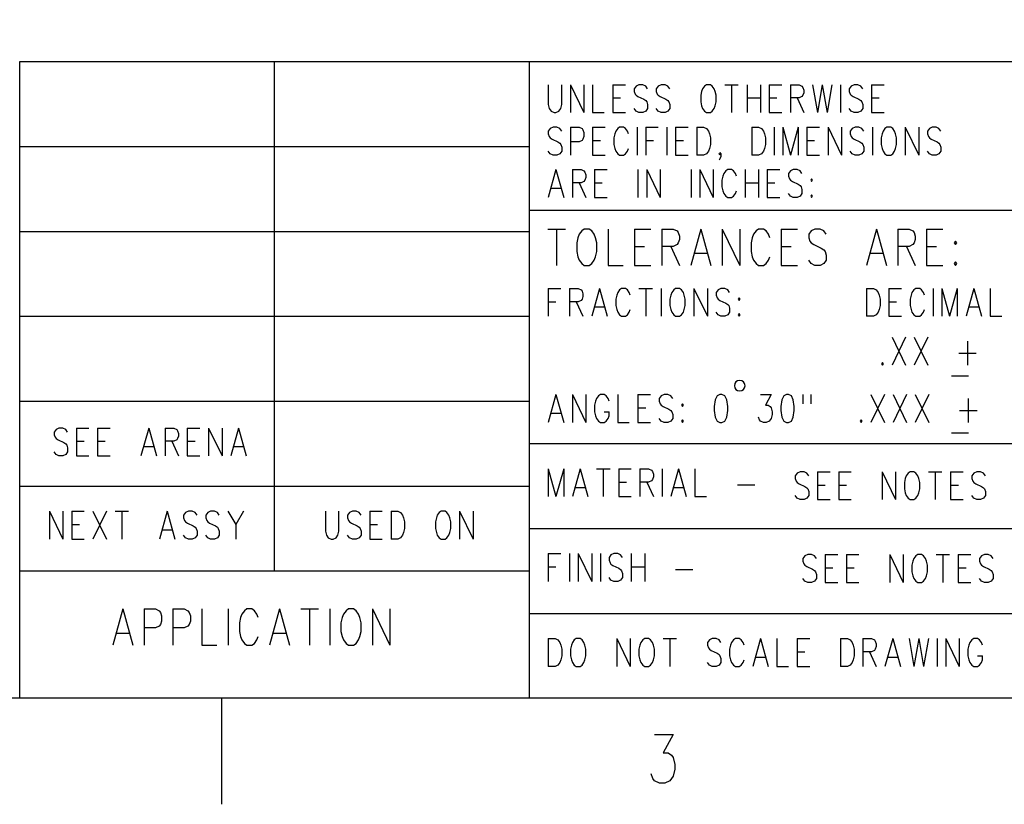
# Model space of a CAD drawing. Extents: x 2 to 38, y 4.3 to 27.6.
# Tile 25 of 33: x 23.5 to 28.4, y 4.3 to 8.2. Entities that reach past the tile are written whole.
import ezdxf

# ---------------------------------------------------------------- set-up
doc = ezdxf.new("R2010")
doc.units = 0
doc.layers.add('pho', color=1, linetype='CONTINUOUS')

msp = doc.modelspace()

# ---------------------------------------------------------------- linework, layer by layer
at = {"layer": 'pho', "color": 1}
for points in [[(2.54174, 4.85581), (2.54174, 27.07542), (37.45826, 27.07542), (37.45826, 4.85581), (2.54174, 4.85581)], [(23.49165, 4.85581), (23.49165, 8.03004), (37.45826, 8.03004)], [(24.76134, 5.49065), (24.76134, 8.03004)], [(26.03104, 8.03004), (26.03104, 4.85581)], [(26.12626, 7.91497), (26.12626, 7.81578), (26.13107, 7.79594), (26.14069, 7.78271), (26.15512, 7.7761), (26.16474, 7.7761), (26.17917, 7.78271), (26.18879, 7.79594), (26.1936, 7.81578), (26.1936, 7.91497)], [(26.23688, 7.91497), (26.23688, 7.7761)], [(26.23688, 7.91497), (26.30421, 7.7761)], [(26.30421, 7.91497), (26.30421, 7.7761)], [(26.3475, 7.91497), (26.3475, 7.7761), (26.40521, 7.7761)], [(26.4485, 7.91497), (26.4485, 7.7761)], [(26.4485, 7.91497), (26.51102, 7.91497)], [(26.62164, 7.89513), (26.61202, 7.90836), (26.59759, 7.91497), (26.57835, 7.91497), (26.56392, 7.90836), (26.5543, 7.89513), (26.5543, 7.88191), (26.55911, 7.86868), (26.56392, 7.86207), (26.57354, 7.85545)], [(26.73225, 7.89513), (26.72263, 7.90836), (26.70821, 7.91497), (26.68897, 7.91497), (26.67454, 7.90836), (26.66492, 7.89513), (26.66492, 7.88191), (26.66973, 7.86868), (26.67454, 7.86207), (26.68416, 7.85545)], [(26.91501, 7.91497), (26.90539, 7.90836), (26.89577, 7.89513), (26.89096, 7.88191), (26.88616, 7.86207), (26.88616, 7.829), (26.89096, 7.80916), (26.89577, 7.79594), (26.90539, 7.78271), (26.91501, 7.7761), (26.93425, 7.7761), (26.94387, 7.78271), (26.95349, 7.79594), (26.9583, 7.80916), (26.96311, 7.829), (26.96311, 7.86207), (26.9583, 7.88191), (26.95349, 7.89513), (26.94387, 7.90836), (26.93425, 7.91497), (26.91501, 7.91497)], [(27.00639, 7.91497), (27.07372, 7.91497)], [(27.04006, 7.91497), (27.04006, 7.7761)], [(27.11701, 7.91497), (27.11701, 7.7761)], [(27.18434, 7.91497), (27.18434, 7.7761)], [(27.22763, 7.91497), (27.22763, 7.7761)], [(27.22763, 7.91497), (27.29015, 7.91497)], [(27.33343, 7.91497), (27.33343, 7.7761)], [(27.33343, 7.91497), (27.37672, 7.91497), (27.39115, 7.90836), (27.39596, 7.90175), (27.40077, 7.88852), (27.40077, 7.87529), (27.39596, 7.86207), (27.39115, 7.85545)], [(27.44405, 7.91497), (27.4681, 7.7761)], [(27.49214, 7.91497), (27.4681, 7.7761)], [(27.49214, 7.91497), (27.51619, 7.7761)], [(27.54024, 7.91497), (27.51619, 7.7761)], [(27.58352, 7.91497), (27.58352, 7.7761)], [(27.69414, 7.89513), (27.68452, 7.90836), (27.67009, 7.91497), (27.65086, 7.91497), (27.63643, 7.90836), (27.62681, 7.89513), (27.62681, 7.88191), (27.63162, 7.86868), (27.63643, 7.86207), (27.64605, 7.85545)], [(27.73743, 7.91497), (27.73743, 7.7761)], [(27.73743, 7.91497), (27.79995, 7.91497)], [(26.57354, 7.85545), (26.6024, 7.84223), (26.61202, 7.83562), (26.61683, 7.829), (26.62164, 7.81578), (26.62164, 7.79594), (26.61202, 7.78271), (26.59759, 7.7761), (26.57835, 7.7761), (26.56392, 7.78271), (26.5543, 7.79594)], [(26.68416, 7.85545), (26.71302, 7.84223), (26.72263, 7.83562), (26.72744, 7.829), (26.73225, 7.81578), (26.73225, 7.79594), (26.72263, 7.78271), (26.70821, 7.7761), (26.68897, 7.7761), (26.67454, 7.78271), (26.66492, 7.79594)], [(27.39115, 7.85545), (27.37672, 7.84884), (27.33343, 7.84884)], [(27.64605, 7.85545), (27.6749, 7.84223), (27.68452, 7.83562), (27.68933, 7.829), (27.69414, 7.81578), (27.69414, 7.79594), (27.68452, 7.78271), (27.67009, 7.7761), (27.65086, 7.7761), (27.63643, 7.78271), (27.62681, 7.79594)], [(26.4485, 7.84884), (26.48697, 7.84884)], [(27.11701, 7.84884), (27.18434, 7.84884)], [(27.22763, 7.84884), (27.2661, 7.84884)], [(27.3671, 7.84884), (27.40077, 7.7761)], [(27.73743, 7.84884), (27.7759, 7.84884)], [(26.4485, 7.7761), (26.51102, 7.7761)], [(27.22763, 7.7761), (27.29015, 7.7761)], [(27.73743, 7.7761), (27.79995, 7.7761)], [(26.1936, 7.68352), (26.18398, 7.69674), (26.16955, 7.70336), (26.15031, 7.70336), (26.13588, 7.69674), (26.12626, 7.68352), (26.12626, 7.67029), (26.13107, 7.65707), (26.13588, 7.65045), (26.1455, 7.64384), (26.17436, 7.63061), (26.18398, 7.624), (26.18879, 7.61739), (26.1936, 7.60416), (26.1936, 7.58432), (26.18398, 7.5711), (26.16955, 7.56448), (26.15031, 7.56448), (26.13588, 7.5711), (26.12626, 7.58432)], [(26.23688, 7.70336), (26.23688, 7.56448)], [(26.23688, 7.70336), (26.28017, 7.70336), (26.29459, 7.69674), (26.2994, 7.69013), (26.30421, 7.6769), (26.30421, 7.65707), (26.2994, 7.64384), (26.29459, 7.63723), (26.28017, 7.63061), (26.23688, 7.63061)], [(26.3475, 7.70336), (26.3475, 7.56448)], [(26.3475, 7.70336), (26.41002, 7.70336)], [(26.52545, 7.67029), (26.52064, 7.68352), (26.51102, 7.69674), (26.5014, 7.70336), (26.48216, 7.70336), (26.47254, 7.69674), (26.46292, 7.68352), (26.45812, 7.67029), (26.45331, 7.65045), (26.45331, 7.61739), (26.45812, 7.59755), (26.46292, 7.58432), (26.47254, 7.5711), (26.48216, 7.56448), (26.5014, 7.56448), (26.51102, 7.5711), (26.52064, 7.58432), (26.52545, 7.59755)], [(26.56873, 7.70336), (26.56873, 7.56448)], [(26.61202, 7.70336), (26.61202, 7.56448)], [(26.61202, 7.70336), (26.67454, 7.70336)], [(26.71782, 7.70336), (26.71782, 7.56448)], [(26.76111, 7.70336), (26.76111, 7.56448)], [(26.76111, 7.70336), (26.82363, 7.70336)], [(26.86692, 7.70336), (26.86692, 7.56448)], [(26.86692, 7.70336), (26.90058, 7.70336), (26.91501, 7.69674), (26.92463, 7.68352), (26.92944, 7.67029), (26.93425, 7.65045), (26.93425, 7.61739), (26.92944, 7.59755), (26.92463, 7.58432), (26.91501, 7.5711), (26.90058, 7.56448), (26.86692, 7.56448)], [(27.14106, 7.70336), (27.14106, 7.56448)], [(27.14106, 7.70336), (27.17472, 7.70336), (27.18915, 7.69674), (27.19877, 7.68352), (27.20358, 7.67029), (27.20839, 7.65045), (27.20839, 7.61739), (27.20358, 7.59755), (27.19877, 7.58432), (27.18915, 7.5711), (27.17472, 7.56448), (27.14106, 7.56448)], [(27.25167, 7.70336), (27.25167, 7.56448)], [(27.29496, 7.70336), (27.29496, 7.56448)], [(27.29496, 7.70336), (27.33343, 7.56448)], [(27.37191, 7.70336), (27.33343, 7.56448)], [(27.37191, 7.70336), (27.37191, 7.56448)], [(27.41519, 7.70336), (27.41519, 7.56448)], [(27.41519, 7.70336), (27.47772, 7.70336)], [(27.521, 7.70336), (27.521, 7.56448)], [(27.521, 7.70336), (27.58833, 7.56448)], [(27.58833, 7.70336), (27.58833, 7.56448)], [(27.69895, 7.68352), (27.68933, 7.69674), (27.6749, 7.70336), (27.65567, 7.70336), (27.64124, 7.69674), (27.63162, 7.68352), (27.63162, 7.67029), (27.63643, 7.65707), (27.64124, 7.65045), (27.65086, 7.64384), (27.67971, 7.63061), (27.68933, 7.624), (27.69414, 7.61739), (27.69895, 7.60416), (27.69895, 7.58432), (27.68933, 7.5711), (27.6749, 7.56448), (27.65567, 7.56448), (27.64124, 7.5711), (27.63162, 7.58432)], [(27.74224, 7.70336), (27.74224, 7.56448)], [(27.81438, 7.70336), (27.80476, 7.69674), (27.79514, 7.68352), (27.79033, 7.67029), (27.78552, 7.65045), (27.78552, 7.61739), (27.79033, 7.59755), (27.79514, 7.58432), (27.80476, 7.5711), (27.81438, 7.56448), (27.83361, 7.56448), (27.84323, 7.5711), (27.85285, 7.58432), (27.85766, 7.59755), (27.86247, 7.61739), (27.86247, 7.65045), (27.85766, 7.67029), (27.85285, 7.68352), (27.84323, 7.69674), (27.83361, 7.70336), (27.81438, 7.70336)], [(27.90576, 7.70336), (27.90576, 7.56448)], [(27.90576, 7.70336), (27.97309, 7.56448)], [(27.97309, 7.70336), (27.97309, 7.56448)], [(28.08371, 7.68352), (28.07409, 7.69674), (28.05966, 7.70336), (28.04042, 7.70336), (28.02599, 7.69674), (28.01637, 7.68352), (28.01637, 7.67029), (28.02118, 7.65707), (28.02599, 7.65045), (28.03561, 7.64384), (28.06447, 7.63061), (28.07409, 7.624), (28.0789, 7.61739), (28.08371, 7.60416), (28.08371, 7.58432), (28.07409, 7.5711), (28.05966, 7.56448), (28.04042, 7.56448), (28.02599, 7.5711), (28.01637, 7.58432)], [(26.3475, 7.63723), (26.38597, 7.63723)], [(26.61202, 7.63723), (26.65049, 7.63723)], [(26.76111, 7.63723), (26.79959, 7.63723)], [(27.41519, 7.63723), (27.45367, 7.63723)], [(23.49165, 7.60681), (26.03104, 7.60681)], [(26.3475, 7.56448), (26.41002, 7.56448)], [(26.76111, 7.56448), (26.82363, 7.56448)], [(26.98715, 7.5711), (26.98234, 7.56448), (26.97753, 7.5711), (26.98234, 7.57771), (26.98715, 7.5711), (26.98715, 7.55787), (26.98234, 7.54464), (26.97753, 7.53803)], [(27.41519, 7.56448), (27.47772, 7.56448)], [(26.16474, 7.49174), (26.12626, 7.35287)], [(26.16474, 7.49174), (26.20321, 7.35287)], [(26.2465, 7.49174), (26.2465, 7.35287)], [(26.2465, 7.49174), (26.28978, 7.49174), (26.30421, 7.48513), (26.30902, 7.47852), (26.31383, 7.46529), (26.31383, 7.45206), (26.30902, 7.43884), (26.30421, 7.43222), (26.28978, 7.42561), (26.2465, 7.42561)], [(26.35712, 7.49174), (26.35712, 7.35287)], [(26.35712, 7.49174), (26.41964, 7.49174)], [(26.57354, 7.49174), (26.57354, 7.35287)], [(26.61683, 7.49174), (26.61683, 7.35287)], [(26.61683, 7.49174), (26.68416, 7.35287)], [(26.68416, 7.49174), (26.68416, 7.35287)], [(26.83806, 7.49174), (26.83806, 7.35287)], [(26.88135, 7.49174), (26.88135, 7.35287)], [(26.88135, 7.49174), (26.94868, 7.35287)], [(26.94868, 7.49174), (26.94868, 7.35287)], [(27.05929, 7.4719), (27.04968, 7.48513), (27.04006, 7.49174), (27.02082, 7.49174), (27.0112, 7.48513), (27.00158, 7.4719), (26.99677, 7.45868), (26.99196, 7.43884), (26.99196, 7.40577), (26.99677, 7.38593), (27.00158, 7.37271), (27.0112, 7.35948), (27.02082, 7.35287), (27.04006, 7.35287), (27.04968, 7.35948), (27.05929, 7.37271)], [(27.0641, 7.45868), (27.05929, 7.4719)], [(27.10739, 7.49174), (27.10739, 7.35287)], [(27.17472, 7.49174), (27.17472, 7.35287)], [(27.21801, 7.49174), (27.21801, 7.35287)], [(27.21801, 7.49174), (27.28053, 7.49174)], [(27.39115, 7.4719), (27.38153, 7.48513), (27.3671, 7.49174), (27.34786, 7.49174), (27.33343, 7.48513), (27.32381, 7.4719), (27.32381, 7.45868), (27.32862, 7.44545), (27.33343, 7.43884), (27.34305, 7.43222), (27.37191, 7.419), (27.38153, 7.41239), (27.38634, 7.40577), (27.39115, 7.39255), (27.39115, 7.37271), (27.38153, 7.35948), (27.3671, 7.35287), (27.34786, 7.35287), (27.33343, 7.35948), (27.32381, 7.37271)], [(26.28017, 7.42561), (26.31383, 7.35287)], [(26.35712, 7.42561), (26.39559, 7.42561)], [(27.10739, 7.42561), (27.17472, 7.42561)], [(27.21801, 7.42561), (27.25648, 7.42561)], [(27.43924, 7.44545), (27.43443, 7.43884), (27.43924, 7.43222), (27.44405, 7.43884), (27.43924, 7.44545)], [(26.14069, 7.39916), (26.18879, 7.39916)], [(27.05929, 7.37271), (27.0641, 7.38593)], [(27.43924, 7.36609), (27.43443, 7.35948), (27.43924, 7.35287), (27.44405, 7.35948), (27.43924, 7.36609)], [(26.35712, 7.35287), (26.41964, 7.35287)], [(27.21801, 7.35287), (27.28053, 7.35287)], [(26.03104, 7.28938), (28.88784, 7.28938)], [(23.49165, 7.18358), (26.03104, 7.18358)], [(26.12415, 7.19482), (26.21168, 7.19482)], [(26.16791, 7.19482), (26.16791, 7.01428)], [(26.30546, 7.19482), (26.29296, 7.18622), (26.28045, 7.16903), (26.2742, 7.15183), (26.26795, 7.12604), (26.26795, 7.08306), (26.2742, 7.05727), (26.28045, 7.04007), (26.29296, 7.02288), (26.30546, 7.01428), (26.33047, 7.01428), (26.34298, 7.02288), (26.35548, 7.04007), (26.36173, 7.05727), (26.36799, 7.08306), (26.36799, 7.12604), (26.36173, 7.15183), (26.35548, 7.16903), (26.34298, 7.18622), (26.33047, 7.19482), (26.30546, 7.19482)], [(26.42426, 7.19482), (26.42426, 7.01428), (26.49928, 7.01428)], [(26.55555, 7.19482), (26.55555, 7.01428)], [(26.55555, 7.19482), (26.63683, 7.19482)], [(26.6931, 7.19482), (26.6931, 7.01428)], [(26.6931, 7.19482), (26.74937, 7.19482), (26.76813, 7.18622), (26.77438, 7.17762), (26.78064, 7.16043), (26.78064, 7.14324), (26.77438, 7.12604), (26.76813, 7.11745), (26.74937, 7.10885), (26.6931, 7.10885)], [(26.88692, 7.19482), (26.83691, 7.01428)], [(26.88692, 7.19482), (26.93694, 7.01428)], [(26.99321, 7.19482), (26.99321, 7.01428)], [(26.99321, 7.19482), (27.08075, 7.01428)], [(27.08075, 7.19482), (27.08075, 7.01428)], [(27.2308, 7.15183), (27.22455, 7.16903), (27.21204, 7.18622), (27.19954, 7.19482), (27.17453, 7.19482), (27.16202, 7.18622), (27.14952, 7.16903), (27.14327, 7.15183), (27.13702, 7.12604), (27.13702, 7.08306), (27.14327, 7.05727), (27.14952, 7.04007), (27.16202, 7.02288), (27.17453, 7.01428), (27.19954, 7.01428), (27.21204, 7.02288), (27.22455, 7.04007), (27.2308, 7.05727)], [(27.28707, 7.19482), (27.28707, 7.01428)], [(27.28707, 7.19482), (27.36835, 7.19482)], [(27.51215, 7.16903), (27.49965, 7.18622), (27.48089, 7.19482), (27.45588, 7.19482), (27.43712, 7.18622), (27.42462, 7.16903), (27.42462, 7.15183), (27.43087, 7.13464), (27.43712, 7.12604), (27.44963, 7.11745), (27.48714, 7.10025), (27.49965, 7.09166), (27.5059, 7.08306), (27.51215, 7.06587), (27.51215, 7.04007), (27.49965, 7.02288), (27.48089, 7.01428), (27.45588, 7.01428), (27.43712, 7.02288), (27.42462, 7.04007)], [(27.76224, 7.19482), (27.71222, 7.01428)], [(27.76224, 7.19482), (27.81226, 7.01428)], [(27.86853, 7.19482), (27.86853, 7.01428)], [(27.86853, 7.19482), (27.9248, 7.19482), (27.94356, 7.18622), (27.94981, 7.17762), (27.95606, 7.16043), (27.95606, 7.14324), (27.94981, 7.12604), (27.94356, 7.11745), (27.9248, 7.10885), (27.86853, 7.10885)], [(28.01233, 7.19482), (28.01233, 7.01428)], [(28.01233, 7.19482), (28.09361, 7.19482)], [(28.15614, 7.13464), (28.14988, 7.12604), (28.15614, 7.11745), (28.16239, 7.12604), (28.15614, 7.13464)], [(26.55555, 7.10885), (26.60557, 7.10885)], [(26.73687, 7.10885), (26.78064, 7.01428)], [(26.85566, 7.07446), (26.91819, 7.07446)], [(27.28707, 7.10885), (27.33709, 7.10885)], [(27.73098, 7.07446), (27.7935, 7.07446)], [(27.9123, 7.10885), (27.95606, 7.01428)], [(28.01233, 7.10885), (28.06235, 7.10885)], [(28.15614, 7.03148), (28.14988, 7.02288), (28.15614, 7.01428), (28.16239, 7.02288), (28.15614, 7.03148)], [(26.55555, 7.01428), (26.63683, 7.01428)], [(27.28707, 7.01428), (27.36835, 7.01428)], [(28.01233, 7.01428), (28.09361, 7.01428)], [(26.12626, 6.89922), (26.12626, 6.76035)], [(26.12626, 6.89922), (26.18879, 6.89922)], [(26.23207, 6.89922), (26.23207, 6.76035)], [(26.23207, 6.89922), (26.27536, 6.89922), (26.28978, 6.89261), (26.29459, 6.88599), (26.2994, 6.87277), (26.2994, 6.85954), (26.29459, 6.84631), (26.28978, 6.8397), (26.27536, 6.83309), (26.23207, 6.83309)], [(26.38116, 6.89922), (26.34269, 6.76035)], [(26.38116, 6.89922), (26.41964, 6.76035)], [(26.53507, 6.86615), (26.53026, 6.87938), (26.52064, 6.89261), (26.51102, 6.89922), (26.49178, 6.89922), (26.48216, 6.89261), (26.47254, 6.87938), (26.46773, 6.86615), (26.46292, 6.84631), (26.46292, 6.81325), (26.46773, 6.79341), (26.47254, 6.78018), (26.48216, 6.76696), (26.49178, 6.76035), (26.51102, 6.76035), (26.52064, 6.76696), (26.53026, 6.78018), (26.53507, 6.79341)], [(26.57835, 6.89922), (26.64568, 6.89922)], [(26.61202, 6.89922), (26.61202, 6.76035)], [(26.68897, 6.89922), (26.68897, 6.76035)], [(26.76111, 6.89922), (26.75149, 6.89261), (26.74187, 6.87938), (26.73706, 6.86615), (26.73225, 6.84631), (26.73225, 6.81325), (26.73706, 6.79341), (26.74187, 6.78018), (26.75149, 6.76696), (26.76111, 6.76035), (26.78035, 6.76035), (26.78997, 6.76696), (26.79959, 6.78018), (26.80439, 6.79341), (26.8092, 6.81325), (26.8092, 6.84631), (26.80439, 6.86615), (26.79959, 6.87938), (26.78997, 6.89261), (26.78035, 6.89922), (26.76111, 6.89922)], [(26.85249, 6.89922), (26.85249, 6.76035)], [(26.85249, 6.89922), (26.91982, 6.76035)], [(26.91982, 6.89922), (26.91982, 6.76035)], [(27.03044, 6.87938), (27.02082, 6.89261), (27.00639, 6.89922), (26.98715, 6.89922), (26.97273, 6.89261), (26.96311, 6.87938), (26.96311, 6.86615), (26.96792, 6.85293), (26.97273, 6.84631), (26.98234, 6.8397), (27.0112, 6.82648), (27.02082, 6.81986), (27.02563, 6.81325), (27.03044, 6.80002), (27.03044, 6.78018), (27.02082, 6.76696), (27.00639, 6.76035), (26.98715, 6.76035), (26.97273, 6.76696), (26.96311, 6.78018)], [(27.71338, 6.89922), (27.71338, 6.76035)], [(27.71338, 6.89922), (27.74704, 6.89922), (27.76147, 6.89261), (27.77109, 6.87938), (27.7759, 6.86615), (27.78071, 6.84631), (27.78071, 6.81325), (27.7759, 6.79341), (27.77109, 6.78018), (27.76147, 6.76696), (27.74704, 6.76035), (27.71338, 6.76035)], [(27.824, 6.89922), (27.824, 6.76035)], [(27.824, 6.89922), (27.88652, 6.89922)], [(28.00195, 6.86615), (27.99714, 6.87938), (27.98752, 6.89261), (27.9779, 6.89922), (27.95866, 6.89922), (27.94904, 6.89261), (27.93942, 6.87938), (27.93461, 6.86615), (27.9298, 6.84631), (27.9298, 6.81325), (27.93461, 6.79341), (27.93942, 6.78018), (27.94904, 6.76696), (27.95866, 6.76035), (27.9779, 6.76035), (27.98752, 6.76696), (27.99714, 6.78018), (28.00195, 6.79341)], [(28.04523, 6.89922), (28.04523, 6.76035)], [(28.08852, 6.89922), (28.08852, 6.76035)], [(28.08852, 6.89922), (28.12699, 6.76035)], [(28.16547, 6.89922), (28.12699, 6.76035)], [(28.16547, 6.89922), (28.16547, 6.76035)], [(28.24723, 6.89922), (28.20875, 6.76035)], [(28.24723, 6.89922), (28.2857, 6.76035)], [(28.32899, 6.89922), (28.32899, 6.76035), (28.3867, 6.76035)], [(26.12626, 6.83309), (26.16474, 6.83309)], [(26.26574, 6.83309), (26.2994, 6.76035)], [(27.07853, 6.85293), (27.07372, 6.84631), (27.07853, 6.8397), (27.08334, 6.84631), (27.07853, 6.85293)], [(27.824, 6.83309), (27.86247, 6.83309)], [(26.35712, 6.80664), (26.40521, 6.80664)], [(28.22318, 6.80664), (28.27127, 6.80664)], [(23.49165, 6.76035), (26.03104, 6.76035)], [(27.07853, 6.77357), (27.07372, 6.76696), (27.07853, 6.76035), (27.08334, 6.76696), (27.07853, 6.77357)], [(27.824, 6.76035), (27.88652, 6.76035)], [(27.84035, 6.65586), (27.90768, 6.51699)], [(27.90768, 6.65586), (27.84035, 6.51699)], [(27.95097, 6.65586), (28.0183, 6.51699)], [(28.0183, 6.65586), (27.95097, 6.51699)], [(28.21548, 6.63602), (28.21548, 6.51699)], [(27.79225, 6.53021), (27.78744, 6.5236), (27.79225, 6.51699), (27.79706, 6.5236), (27.79225, 6.53021)], [(28.1722, 6.5765), (28.25877, 6.5765)], [(28.13661, 6.46408), (28.22126, 6.46408)], [(23.49165, 6.33711), (26.03104, 6.33711)], [(26.16474, 6.37018), (26.12626, 6.23131)], [(26.16474, 6.37018), (26.20321, 6.23131)], [(26.2465, 6.37018), (26.2465, 6.23131)], [(26.2465, 6.37018), (26.31383, 6.23131)], [(26.31383, 6.37018), (26.31383, 6.23131)], [(26.36193, 6.33711), (26.35712, 6.31728), (26.35712, 6.28421), (26.36193, 6.26437), (26.36674, 6.25115), (26.37635, 6.23792), (26.38597, 6.23131), (26.40521, 6.23131), (26.41483, 6.23792), (26.42445, 6.25115), (26.42926, 6.26437), (26.42926, 6.28421)], [(26.42926, 6.33711), (26.42445, 6.35034), (26.41483, 6.36357), (26.40521, 6.37018), (26.38597, 6.37018), (26.37635, 6.36357), (26.36674, 6.35034), (26.36193, 6.33711)], [(26.47254, 6.37018), (26.47254, 6.23131), (26.53026, 6.23131)], [(26.57354, 6.37018), (26.57354, 6.23131)], [(26.57354, 6.37018), (26.63606, 6.37018)], [(26.74668, 6.35034), (26.73706, 6.36357), (26.72263, 6.37018), (26.7034, 6.37018), (26.68897, 6.36357), (26.67935, 6.35034), (26.67935, 6.33711)], [(26.67935, 6.33711), (26.68416, 6.32389), (26.68897, 6.31728), (26.69859, 6.31066), (26.72744, 6.29744), (26.73706, 6.29082), (26.74187, 6.28421), (26.74668, 6.27099), (26.74668, 6.25115), (26.73706, 6.23792), (26.72263, 6.23131), (26.7034, 6.23131), (26.68897, 6.23792), (26.67935, 6.25115)], [(26.98234, 6.37018), (26.96792, 6.36357), (26.9583, 6.34373), (26.95349, 6.31066), (26.95349, 6.29082), (26.9583, 6.25776), (26.96792, 6.23792), (26.98234, 6.23131), (26.99196, 6.23131), (27.00639, 6.23792), (27.01601, 6.25776), (27.02082, 6.29082), (27.02082, 6.31066), (27.01601, 6.34373), (27.00639, 6.36357), (26.99196, 6.37018), (26.98234, 6.37018)], [(27.18434, 6.37018), (27.23724, 6.37018), (27.20839, 6.31728), (27.22282, 6.31728), (27.23243, 6.31066), (27.23724, 6.30405), (27.24205, 6.28421), (27.24205, 6.27099), (27.23724, 6.25115), (27.22763, 6.23792), (27.2132, 6.23131), (27.19877, 6.23131), (27.18434, 6.23792), (27.17953, 6.24453), (27.17472, 6.25776)], [(27.3142, 6.37018), (27.29977, 6.36357), (27.29015, 6.34373), (27.28534, 6.31066), (27.28534, 6.29082), (27.29015, 6.25776), (27.29977, 6.23792), (27.3142, 6.23131), (27.32381, 6.23131), (27.33824, 6.23792), (27.34786, 6.25776), (27.35267, 6.29082), (27.35267, 6.31066), (27.34786, 6.34373), (27.33824, 6.36357), (27.32381, 6.37018), (27.3142, 6.37018)], [(27.39596, 6.37018), (27.39596, 6.32389)], [(27.43443, 6.37018), (27.43443, 6.32389)], [(27.73454, 6.37018), (27.80187, 6.23131)], [(27.80187, 6.37018), (27.73454, 6.23131)], [(27.84516, 6.37018), (27.91249, 6.23131)], [(27.91249, 6.37018), (27.84516, 6.23131)], [(27.95577, 6.37018), (28.02311, 6.23131)], [(28.02311, 6.37018), (27.95577, 6.23131)], [(28.22029, 6.35034), (28.22029, 6.23131)], [(26.40521, 6.28421), (26.42926, 6.28421)], [(26.57354, 6.30405), (26.61202, 6.30405)], [(26.79478, 6.32389), (26.78997, 6.31728), (26.79478, 6.31066), (26.79959, 6.31728), (26.79478, 6.32389)], [(28.17701, 6.29082), (28.26358, 6.29082)], [(26.14069, 6.2776), (26.18879, 6.2776)], [(26.79478, 6.24453), (26.78997, 6.23792), (26.79478, 6.23131), (26.79959, 6.23792), (26.79478, 6.24453)], [(27.68645, 6.24453), (27.68164, 6.23792), (27.68645, 6.23131), (27.69126, 6.23792), (27.68645, 6.24453)], [(23.73039, 6.18316), (23.72077, 6.19639), (23.70635, 6.203), (23.68711, 6.203), (23.67268, 6.19639), (23.66306, 6.18316), (23.66306, 6.16994), (23.66787, 6.15671), (23.67268, 6.1501), (23.6823, 6.14349), (23.71116, 6.13026), (23.72077, 6.12365), (23.72558, 6.11704), (23.73039, 6.10381), (23.73039, 6.08397), (23.72077, 6.07074), (23.70635, 6.06413), (23.68711, 6.06413), (23.67268, 6.07074), (23.66306, 6.08397)], [(23.77368, 6.203), (23.77368, 6.06413)], [(23.77368, 6.203), (23.8362, 6.203)], [(23.87949, 6.203), (23.87949, 6.06413)], [(23.87949, 6.203), (23.94201, 6.203)], [(24.13439, 6.203), (24.09591, 6.06413)], [(24.13439, 6.203), (24.17286, 6.06413)], [(24.21615, 6.203), (24.21615, 6.06413)], [(24.21615, 6.203), (24.25943, 6.203), (24.27386, 6.19639), (24.27867, 6.18978), (24.28348, 6.17655), (24.28348, 6.16333), (24.27867, 6.1501), (24.27386, 6.14349), (24.25943, 6.13687), (24.21615, 6.13687)], [(24.32676, 6.203), (24.32676, 6.06413)], [(24.32676, 6.203), (24.38929, 6.203)], [(24.43257, 6.203), (24.43257, 6.06413)], [(24.43257, 6.203), (24.4999, 6.06413)], [(24.4999, 6.203), (24.4999, 6.06413)], [(24.58166, 6.203), (24.54319, 6.06413)], [(24.58166, 6.203), (24.62014, 6.06413)], [(26.57354, 6.23131), (26.63606, 6.23131)], [(23.77368, 6.13687), (23.81215, 6.13687)], [(23.87949, 6.13687), (23.91796, 6.13687)], [(24.24981, 6.13687), (24.28348, 6.06413)], [(24.32676, 6.13687), (24.36524, 6.13687)], [(28.13661, 6.1784), (28.22126, 6.1784)], [(24.11034, 6.11042), (24.15843, 6.11042)], [(24.55762, 6.11042), (24.60571, 6.11042)], [(26.03104, 6.1255), (28.88784, 6.1255)], [(23.77368, 6.06413), (23.8362, 6.06413)], [(23.87949, 6.06413), (23.94201, 6.06413)], [(24.32676, 6.06413), (24.38929, 6.06413)], [(26.12626, 5.99985), (26.12626, 5.86098)], [(26.12626, 5.99985), (26.16474, 5.86098)], [(26.20321, 5.99985), (26.16474, 5.86098)], [(26.20321, 5.99985), (26.20321, 5.86098)], [(26.28498, 5.99985), (26.2465, 5.86098)], [(26.28498, 5.99985), (26.32345, 5.86098)], [(26.36674, 5.99985), (26.43407, 5.99985)], [(26.4004, 5.99985), (26.4004, 5.86098)], [(26.47735, 5.99985), (26.47735, 5.86098)], [(26.47735, 5.99985), (26.53988, 5.99985)], [(26.58316, 5.99985), (26.58316, 5.86098)], [(26.58316, 5.99985), (26.62645, 5.99985), (26.64087, 5.99324), (26.64568, 5.98663), (26.65049, 5.9734), (26.65049, 5.96018), (26.64568, 5.94695), (26.64087, 5.94034), (26.62645, 5.93372), (26.58316, 5.93372)], [(26.69378, 5.99985), (26.69378, 5.86098)], [(26.77554, 5.99985), (26.73706, 5.86098)], [(26.77554, 5.99985), (26.81401, 5.86098)], [(26.8573, 5.99985), (26.8573, 5.86098), (26.91501, 5.86098)], [(27.4252, 5.9652), (27.41558, 5.97843), (27.40115, 5.98504), (27.38191, 5.98504), (27.36748, 5.97843), (27.35787, 5.9652)], [(27.35787, 5.9652), (27.35787, 5.95198)], [(27.35787, 5.95198), (27.36267, 5.93875), (27.36748, 5.93214), (27.3771, 5.92552), (27.40596, 5.9123), (27.41558, 5.90568), (27.42039, 5.89907), (27.4252, 5.88585), (27.4252, 5.86601), (27.41558, 5.85278), (27.40115, 5.84617), (27.38191, 5.84617), (27.36748, 5.85278), (27.35787, 5.86601)], [(27.46848, 5.98504), (27.46848, 5.84617)], [(27.46848, 5.98504), (27.531, 5.98504)], [(27.57429, 5.98504), (27.57429, 5.84617)], [(27.57429, 5.98504), (27.63681, 5.98504)], [(27.79071, 5.98504), (27.79071, 5.84617)], [(27.79071, 5.98504), (27.85805, 5.84617)], [(27.85805, 5.98504), (27.85805, 5.84617)], [(27.93019, 5.98504), (27.92057, 5.97843), (27.91095, 5.9652), (27.90614, 5.95198), (27.90133, 5.93214), (27.90133, 5.89907), (27.90614, 5.87923), (27.91095, 5.86601), (27.92057, 5.85278), (27.93019, 5.84617), (27.94943, 5.84617), (27.95904, 5.85278), (27.96866, 5.86601), (27.97347, 5.87923), (27.97828, 5.89907), (27.97828, 5.93214), (27.97347, 5.95198), (27.96866, 5.9652), (27.95904, 5.97843), (27.94943, 5.98504), (27.93019, 5.98504)], [(28.02157, 5.98504), (28.0889, 5.98504)], [(28.05523, 5.98504), (28.05523, 5.84617)], [(28.13218, 5.98504), (28.13218, 5.84617)], [(28.13218, 5.98504), (28.19471, 5.98504)], [(28.30532, 5.9652), (28.29571, 5.97843), (28.28128, 5.98504), (28.26204, 5.98504), (28.24761, 5.97843), (28.23799, 5.9652), (28.23799, 5.95198), (28.2428, 5.93875), (28.24761, 5.93214), (28.25723, 5.92552), (28.28609, 5.9123), (28.29571, 5.90568), (28.30052, 5.89907), (28.30532, 5.88585), (28.30532, 5.86601), (28.29571, 5.85278), (28.28128, 5.84617), (28.26204, 5.84617), (28.24761, 5.85278), (28.23799, 5.86601)], [(23.49165, 5.91388), (26.03104, 5.91388)], [(26.26093, 5.90727), (26.30902, 5.90727)], [(26.47735, 5.93372), (26.51583, 5.93372)], [(26.61683, 5.93372), (26.65049, 5.86098)], [(26.75149, 5.90727), (26.79959, 5.90727)], [(27.06891, 5.9205), (27.15548, 5.9205)], [(27.46848, 5.91891), (27.50696, 5.91891)], [(27.57429, 5.91891), (27.61277, 5.91891)], [(28.13218, 5.91891), (28.17066, 5.91891)], [(26.47735, 5.86098), (26.53988, 5.86098)], [(27.46848, 5.84617), (27.531, 5.84617)], [(27.57429, 5.84617), (27.63681, 5.84617)], [(28.13218, 5.84617), (28.19471, 5.84617)], [(23.63978, 5.78824), (23.63978, 5.64937)], [(23.63978, 5.78824), (23.70712, 5.64937)], [(23.70712, 5.78824), (23.70712, 5.64937)], [(23.7504, 5.78824), (23.7504, 5.64937)], [(23.7504, 5.78824), (23.81292, 5.78824)], [(23.85621, 5.78824), (23.92354, 5.64937)], [(23.92354, 5.78824), (23.85621, 5.64937)], [(23.96683, 5.78824), (24.03416, 5.78824)], [(24.00049, 5.78824), (24.00049, 5.64937)], [(24.22654, 5.78824), (24.18806, 5.64937)], [(24.22654, 5.78824), (24.26501, 5.64937)], [(24.37563, 5.7684), (24.36601, 5.78162), (24.35158, 5.78824), (24.33234, 5.78824), (24.31791, 5.78162), (24.3083, 5.7684), (24.3083, 5.75517), (24.31311, 5.74195), (24.31791, 5.73533), (24.32753, 5.72872), (24.35639, 5.71549), (24.36601, 5.70888), (24.37082, 5.70227), (24.37563, 5.68904), (24.37563, 5.6692), (24.36601, 5.65598), (24.35158, 5.64937), (24.33234, 5.64937), (24.31791, 5.65598), (24.3083, 5.6692)], [(24.48624, 5.7684), (24.47663, 5.78162), (24.4622, 5.78824), (24.44296, 5.78824), (24.42853, 5.78162), (24.41891, 5.7684), (24.41891, 5.75517), (24.42372, 5.74195), (24.42853, 5.73533), (24.43815, 5.72872), (24.46701, 5.71549), (24.47663, 5.70888), (24.48144, 5.70227), (24.48624, 5.68904), (24.48624, 5.6692), (24.47663, 5.65598), (24.4622, 5.64937), (24.44296, 5.64937), (24.42853, 5.65598), (24.41891, 5.6692)], [(24.52953, 5.78824), (24.56801, 5.72211), (24.56801, 5.64937)], [(24.60648, 5.78824), (24.56801, 5.72211)], [(25.01528, 5.78824), (25.01528, 5.68904), (25.02009, 5.6692), (25.02971, 5.65598), (25.04414, 5.64937), (25.05376, 5.64937), (25.06819, 5.65598), (25.07781, 5.6692), (25.08262, 5.68904), (25.08262, 5.78824)], [(25.19323, 5.7684), (25.18361, 5.78162), (25.16919, 5.78824), (25.14995, 5.78824), (25.13552, 5.78162), (25.1259, 5.7684), (25.1259, 5.75517), (25.13071, 5.74195), (25.13552, 5.73533), (25.14514, 5.72872), (25.17399, 5.71549), (25.18361, 5.70888), (25.18842, 5.70227), (25.19323, 5.68904), (25.19323, 5.6692), (25.18361, 5.65598), (25.16919, 5.64937), (25.14995, 5.64937), (25.13552, 5.65598), (25.1259, 5.6692)], [(25.23652, 5.78824), (25.23652, 5.64937)], [(25.23652, 5.78824), (25.29904, 5.78824)], [(25.34233, 5.78824), (25.34233, 5.64937)], [(25.34233, 5.78824), (25.37599, 5.78824), (25.39042, 5.78162), (25.40004, 5.7684), (25.40485, 5.75517), (25.40966, 5.73533), (25.40966, 5.70227), (25.40485, 5.68243), (25.40004, 5.6692), (25.39042, 5.65598), (25.37599, 5.64937), (25.34233, 5.64937)], [(25.59242, 5.78824), (25.5828, 5.78162), (25.57318, 5.7684), (25.56837, 5.75517), (25.56356, 5.73533), (25.56356, 5.70227), (25.56837, 5.68243), (25.57318, 5.6692), (25.5828, 5.65598), (25.59242, 5.64937), (25.61165, 5.64937), (25.62127, 5.65598), (25.63089, 5.6692), (25.6357, 5.68243), (25.64051, 5.70227), (25.64051, 5.73533), (25.6357, 5.75517), (25.63089, 5.7684), (25.62127, 5.78162), (25.61165, 5.78824), (25.59242, 5.78824)], [(25.6838, 5.78824), (25.6838, 5.64937)], [(25.6838, 5.78824), (25.75113, 5.64937)], [(25.75113, 5.78824), (25.75113, 5.64937)], [(23.7504, 5.72211), (23.78888, 5.72211)], [(24.20249, 5.69566), (24.25058, 5.69566)], [(25.23652, 5.72211), (25.27499, 5.72211)], [(26.03104, 5.70227), (28.88784, 5.70227)], [(23.7504, 5.64937), (23.81292, 5.64937)], [(25.23652, 5.64937), (25.29904, 5.64937)], [(26.12626, 5.57662), (26.12626, 5.43775)], [(26.12626, 5.57662), (26.18879, 5.57662)], [(26.23207, 5.57662), (26.23207, 5.43775)], [(26.27536, 5.57662), (26.27536, 5.43775)], [(26.27536, 5.57662), (26.34269, 5.43775)], [(26.34269, 5.57662), (26.34269, 5.43775)], [(26.38597, 5.57662), (26.38597, 5.43775)], [(26.49659, 5.55678), (26.48697, 5.57001), (26.47254, 5.57662), (26.45331, 5.57662), (26.43888, 5.57001), (26.42926, 5.55678), (26.42926, 5.54356), (26.43407, 5.53033), (26.43888, 5.52372), (26.4485, 5.51711), (26.47735, 5.50388), (26.48697, 5.49727), (26.49178, 5.49065), (26.49659, 5.47743), (26.49659, 5.45759), (26.48697, 5.44436), (26.47254, 5.43775), (26.45331, 5.43775), (26.43888, 5.44436), (26.42926, 5.45759)], [(26.53988, 5.57662), (26.53988, 5.43775)], [(26.60721, 5.57662), (26.60721, 5.43775)], [(27.46329, 5.55255), (27.45367, 5.56578), (27.43924, 5.57239), (27.42, 5.57239), (27.40557, 5.56578), (27.39596, 5.55255), (27.39596, 5.53933), (27.40077, 5.5261), (27.40557, 5.51949), (27.41519, 5.51287), (27.44405, 5.49965), (27.45367, 5.49303), (27.45848, 5.48642), (27.46329, 5.4732), (27.46329, 5.45336), (27.45367, 5.44013), (27.43924, 5.43352), (27.42, 5.43352), (27.40557, 5.44013), (27.39596, 5.45336)], [(27.50657, 5.57239), (27.50657, 5.43352)], [(27.50657, 5.57239), (27.5691, 5.57239)], [(27.61238, 5.57239), (27.61238, 5.43352)], [(27.61238, 5.57239), (27.6749, 5.57239)], [(27.82881, 5.57239), (27.82881, 5.43352)], [(27.82881, 5.57239), (27.89614, 5.43352)], [(27.89614, 5.57239), (27.89614, 5.43352)], [(27.96828, 5.57239), (27.95866, 5.56578), (27.94904, 5.55255), (27.94423, 5.53933), (27.93942, 5.51949), (27.93942, 5.48642), (27.94423, 5.46658), (27.94904, 5.45336), (27.95866, 5.44013), (27.96828, 5.43352), (27.98752, 5.43352), (27.99714, 5.44013), (28.00675, 5.45336), (28.01156, 5.46658), (28.01637, 5.48642), (28.01637, 5.51949), (28.01156, 5.53933), (28.00675, 5.55255), (27.99714, 5.56578), (27.98752, 5.57239), (27.96828, 5.57239)], [(28.05966, 5.57239), (28.12699, 5.57239)], [(28.09332, 5.57239), (28.09332, 5.43352)], [(28.17028, 5.57239), (28.17028, 5.43352)], [(28.17028, 5.57239), (28.2328, 5.57239)], [(28.34342, 5.55255), (28.3338, 5.56578), (28.31937, 5.57239), (28.30013, 5.57239), (28.2857, 5.56578), (28.27608, 5.55255), (28.27608, 5.53933), (28.28089, 5.5261), (28.2857, 5.51949), (28.29532, 5.51287), (28.32418, 5.49965), (28.3338, 5.49303), (28.33861, 5.48642), (28.34342, 5.4732), (28.34342, 5.45336), (28.3338, 5.44013), (28.31937, 5.43352), (28.30013, 5.43352), (28.2857, 5.44013), (28.27608, 5.45336)], [(26.12626, 5.51049), (26.16474, 5.51049)], [(26.53988, 5.51049), (26.60721, 5.51049)], [(27.50657, 5.50626), (27.54505, 5.50626)], [(27.61238, 5.50626), (27.65086, 5.50626)], [(28.17028, 5.50626), (28.20875, 5.50626)], [(23.49165, 5.49065), (26.03104, 5.49065)], [(26.76111, 5.49727), (26.84768, 5.49727)], [(27.50657, 5.43352), (27.5691, 5.43352)], [(27.61238, 5.43352), (27.6749, 5.43352)], [(28.17028, 5.43352), (28.2328, 5.43352)], [(24.00511, 5.30086), (23.95509, 5.12033)], [(24.00511, 5.30086), (24.05513, 5.12033)], [(24.1114, 5.30086), (24.1114, 5.12033)], [(24.1114, 5.30086), (24.16767, 5.30086), (24.18642, 5.29226), (24.19268, 5.28367), (24.19893, 5.26647), (24.19893, 5.24068), (24.19268, 5.22349), (24.18642, 5.21489), (24.16767, 5.2063), (24.1114, 5.2063)], [(24.2552, 5.30086), (24.2552, 5.12033)], [(24.2552, 5.30086), (24.31147, 5.30086), (24.33023, 5.29226), (24.33648, 5.28367), (24.34273, 5.26647), (24.34273, 5.24068), (24.33648, 5.22349), (24.33023, 5.21489), (24.31147, 5.2063), (24.2552, 5.2063)], [(24.399, 5.30086), (24.399, 5.12033), (24.47403, 5.12033)], [(24.5303, 5.30086), (24.5303, 5.12033)], [(24.68035, 5.25788), (24.6741, 5.27507), (24.6616, 5.29226), (24.64909, 5.30086), (24.62408, 5.30086), (24.61158, 5.29226), (24.59907, 5.27507), (24.59282, 5.25788), (24.58657, 5.23209), (24.58657, 5.1891), (24.59282, 5.16331), (24.59907, 5.14612), (24.61158, 5.12892), (24.62408, 5.12033), (24.64909, 5.12033), (24.6616, 5.12892), (24.6741, 5.14612), (24.68035, 5.16331)], [(24.78664, 5.30086), (24.73662, 5.12033)], [(24.78664, 5.30086), (24.83666, 5.12033)], [(24.89293, 5.30086), (24.98046, 5.30086)], [(24.9367, 5.30086), (24.9367, 5.12033)], [(25.03673, 5.30086), (25.03673, 5.12033)], [(25.13052, 5.30086), (25.11801, 5.29226), (25.10551, 5.27507), (25.09926, 5.25788), (25.093, 5.23209), (25.093, 5.1891), (25.09926, 5.16331), (25.10551, 5.14612), (25.11801, 5.12892), (25.13052, 5.12033), (25.15553, 5.12033), (25.16803, 5.12892), (25.18054, 5.14612), (25.18679, 5.16331), (25.19304, 5.1891), (25.19304, 5.23209), (25.18679, 5.25788), (25.18054, 5.27507), (25.16803, 5.29226), (25.15553, 5.30086), (25.13052, 5.30086)], [(25.24931, 5.30086), (25.24931, 5.12033)], [(25.24931, 5.30086), (25.33684, 5.12033)], [(25.33684, 5.30086), (25.33684, 5.12033)], [(26.03104, 5.27904), (28.88784, 5.27904)], [(23.97385, 5.1805), (24.03637, 5.1805)], [(24.75538, 5.1805), (24.8179, 5.1805)], [(26.12626, 5.15339), (26.12626, 5.01452)], [(26.12626, 5.15339), (26.15993, 5.15339), (26.17436, 5.14678), (26.18398, 5.13355), (26.18879, 5.12033), (26.1936, 5.10049), (26.1936, 5.06742), (26.18879, 5.04758), (26.18398, 5.03436), (26.17436, 5.02113), (26.15993, 5.01452), (26.12626, 5.01452)], [(26.26574, 5.15339), (26.25612, 5.14678), (26.2465, 5.13355), (26.24169, 5.12033), (26.23688, 5.10049), (26.23688, 5.06742), (26.24169, 5.04758), (26.2465, 5.03436), (26.25612, 5.02113), (26.26574, 5.01452), (26.28498, 5.01452), (26.29459, 5.02113), (26.30421, 5.03436), (26.30902, 5.04758), (26.31383, 5.06742), (26.31383, 5.10049), (26.30902, 5.12033), (26.30421, 5.13355), (26.29459, 5.14678), (26.28498, 5.15339), (26.26574, 5.15339)], [(26.46773, 5.15339), (26.46773, 5.01452)], [(26.46773, 5.15339), (26.53507, 5.01452)], [(26.53507, 5.15339), (26.53507, 5.01452)], [(26.60721, 5.15339), (26.59759, 5.14678), (26.58797, 5.13355), (26.58316, 5.12033), (26.57835, 5.10049), (26.57835, 5.06742), (26.58316, 5.04758), (26.58797, 5.03436), (26.59759, 5.02113), (26.60721, 5.01452), (26.62645, 5.01452), (26.63606, 5.02113), (26.64568, 5.03436), (26.65049, 5.04758), (26.6553, 5.06742), (26.6553, 5.10049), (26.65049, 5.12033), (26.64568, 5.13355), (26.63606, 5.14678), (26.62645, 5.15339), (26.60721, 5.15339)], [(26.69859, 5.15339), (26.76592, 5.15339)], [(26.73225, 5.15339), (26.73225, 5.01452)], [(26.98715, 5.13355), (26.97753, 5.14678), (26.96311, 5.15339), (26.94387, 5.15339), (26.92944, 5.14678), (26.91982, 5.13355), (26.91982, 5.12033), (26.92463, 5.1071), (26.92944, 5.10049), (26.93906, 5.09387), (26.96792, 5.08065), (26.97753, 5.07404), (26.98234, 5.06742), (26.98715, 5.0542), (26.98715, 5.03436), (26.97753, 5.02113), (26.96311, 5.01452), (26.94387, 5.01452), (26.92944, 5.02113), (26.91982, 5.03436)], [(27.05929, 5.15339), (27.04968, 5.14678), (27.04006, 5.13355), (27.03525, 5.12033), (27.03044, 5.10049), (27.03044, 5.06742), (27.03525, 5.04758), (27.04006, 5.03436), (27.04968, 5.02113), (27.05929, 5.01452)], [(27.10258, 5.12033), (27.09777, 5.13355), (27.08815, 5.14678), (27.07853, 5.15339), (27.05929, 5.15339)], [(27.18434, 5.15339), (27.14586, 5.01452)], [(27.18434, 5.15339), (27.22282, 5.01452)], [(27.2661, 5.15339), (27.2661, 5.01452), (27.32381, 5.01452)], [(27.3671, 5.15339), (27.3671, 5.01452)], [(27.3671, 5.15339), (27.42962, 5.15339)], [(27.58352, 5.15339), (27.58352, 5.01452)], [(27.58352, 5.15339), (27.61719, 5.15339), (27.63162, 5.14678), (27.64124, 5.13355), (27.64605, 5.12033), (27.65086, 5.10049), (27.65086, 5.06742), (27.64605, 5.04758), (27.64124, 5.03436), (27.63162, 5.02113), (27.61719, 5.01452), (27.58352, 5.01452)], [(27.69414, 5.15339), (27.69414, 5.01452)], [(27.69414, 5.15339), (27.73743, 5.15339), (27.75185, 5.14678), (27.75666, 5.14017), (27.76147, 5.12694), (27.76147, 5.11371), (27.75666, 5.10049), (27.75185, 5.09387), (27.73743, 5.08726), (27.69414, 5.08726)], [(27.84323, 5.15339), (27.80476, 5.01452)], [(27.84323, 5.15339), (27.88171, 5.01452)], [(27.92499, 5.15339), (27.94904, 5.01452)], [(27.97309, 5.15339), (27.94904, 5.01452)], [(27.97309, 5.15339), (27.99714, 5.01452)], [(28.02118, 5.15339), (27.99714, 5.01452)], [(28.06447, 5.15339), (28.06447, 5.01452)], [(28.10775, 5.15339), (28.10775, 5.01452)], [(28.10775, 5.15339), (28.17508, 5.01452)], [(28.17508, 5.15339), (28.17508, 5.01452)], [(28.29051, 5.12033), (28.2857, 5.13355), (28.27608, 5.14678), (28.26646, 5.15339), (28.24723, 5.15339), (28.23761, 5.14678), (28.22799, 5.13355), (28.22318, 5.12033), (28.21837, 5.10049), (28.21837, 5.06742), (28.22318, 5.04758), (28.22799, 5.03436), (28.23761, 5.02113), (28.24723, 5.01452), (28.26646, 5.01452), (28.27608, 5.02113), (28.2857, 5.03436), (28.29051, 5.04758), (28.29051, 5.06742)], [(27.16029, 5.06081), (27.20839, 5.06081)], [(27.3671, 5.08726), (27.40557, 5.08726)], [(27.72781, 5.08726), (27.76147, 5.01452)], [(27.81919, 5.06081), (27.86728, 5.06081)], [(28.26646, 5.06742), (28.29051, 5.06742)], [(27.05929, 5.01452), (27.07853, 5.01452), (27.08815, 5.02113), (27.09777, 5.03436), (27.10258, 5.04758)], [(27.3671, 5.01452), (27.42962, 5.01452)], [(24.49683, 4.85581), (24.49683, 4.32677)], [(26.65626, 4.6756), (26.74885, 4.6756), (26.69835, 4.58302), (26.7236, 4.58302), (26.74043, 4.57145), (26.74885, 4.55988), (26.75726, 4.52516), (26.75726, 4.50201), (26.74885, 4.4673), (26.73201, 4.44415), (26.70676, 4.43258), (26.68151, 4.43258), (26.65626, 4.44415), (26.64785, 4.45572), (26.63943, 4.47887)]]:
    msp.add_lwpolyline(points, dxfattribs=at)
msp.add_lwpolyline([(27.10704, 6.41433), (27.10704, 6.41433), (27.10704, 6.41433, 1), (27.05414, 6.41433), (27.05414, 6.41433), (27.05414, 6.41433, 1), (27.10704, 6.41433), (27.10704, 6.41433)], format="xyb", dxfattribs=at)

doc.saveas('drawing.dxf')
